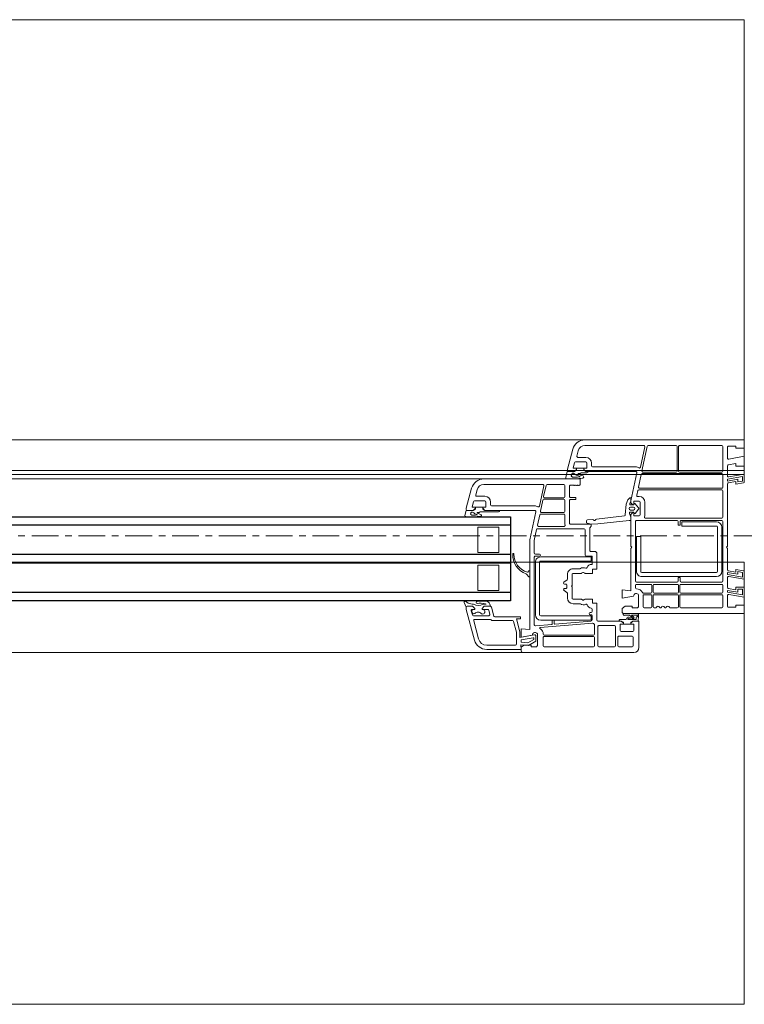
# Model space of a CAD drawing. Header units: centimetres. Extents: x 376 to 6517, y 1901 to 66534.
# Tile 94 of 105: x 2736 to 2770, y 66290 to 66337. Entities that reach past the tile are written whole.
import ezdxf

# ---------------------------------------------------------------- set-up
doc = ezdxf.new("R2010")
doc.units = ezdxf.units.CM
doc.linetypes.add('Linia siatki', pattern=[2.2225, 1.27, -0.3175, 0.3175, -0.3175])
for name, color, linetype, lineweight in [('A-DETL-GENF', 7, 'Continuous', 5), ('A-GENM', 7, 'Continuous', 5), ('A-GLAZ', 7, 'Continuous', 5), ('S-GRID', 7, 'Continuous', 5)]:
    doc.layers.add(name, color=color, linetype=linetype, lineweight=lineweight)

# ---------------------------------------------------------------- blocks, each defined once
blk = doc.blocks.new('Windows_S9000-Double-Vent-Window-with-Sashbars - O3 Windows_S9000-Double-Vent-Window-with-Sashbars 2-9090698-__-00_00 Przyziemie PB')
at = {"layer": 'A-DETL-GENF'}
for p, q in [((-58.5, 6.7), (-63.75, 6.7)), ((-58.4, 6.45), (-58.4, 6.6)), ((-58.392, 6.33), (-58.4, 6.55)), ((-58.4, 6.55), (-56.769, 6.55)), ((-64, 6.45), (-64, 5.2)), ((-63.73, 5.97), (-63.73, 6.38)), ((-63.68, 6.43), (-63.04, 6.43)), ((-62.99, 6.38), (-62.99, 5.97)), ((-62.89, 6.38), (-62.89, 5.47)), ((-62.09, 6.43), (-62.84, 6.43)), ((-62.04, 5.47), (-62.04, 6.38)), ((-61.89, 6.38), (-61.89, 5.99)), ((-59.5, 6.43), (-61.84, 6.43)), ((-59.45, 5.99), (-59.45, 6.38)), ((-59.18, 6.37), (-59.13, 6.42)), ((-59.18, 5.811), (-59.18, 6.37)), ((-59.13, 6.42), (-58.88, 6.42)), ((-59.1, 6.165), (-58.75, 6.368)), ((-59.1, 5.911), (-59.1, 6.165)), ((-58.723, 6.244), (-59, 6.085)), ((-59, 6.085), (-59, 6.012)), ((-58.977, 5.993), (-58.4, 6.094)), ((-58.88, 6.42), (-58.88, 6.35)), ((-58.88, 6.35), (-58.55, 6.35)), ((-58.75, 6.368), (-58.392, 6.33)), ((-58.4, 6.21), (-58.723, 6.244)), ((-58.55, 6.35), (-58.4, 6.45)), ((-58.4, 6.094), (-58.4, 6.21)), ((-58.19, 5.76), (-58.19, 6.29)), ((-58.13, 6.35), (-56.769, 6.35)), ((-56.19, 6.105), (-55.8, 4.652)), ((-63.76, 5.35), (-63.76, 5.65)), ((-63.71, 5.7), (-63.16, 5.7)), ((-63.04, 5.92), (-63.68, 5.92)), ((-63.11, 5.65), (-63.11, 5.35)), ((-61.89, 5.82), (-61.89, 5.391)), ((-61.84, 5.94), (-59.5, 5.94)), ((-59.5, 5.87), (-61.84, 5.87)), ((-59.45, 5.761), (-59.45, 5.82)), ((-58.35, 5.984), (-59.041, 5.862)), ((-58.4, 5.97), (-58.945, 5.874)), ((-58.81, 1.35), (-58.81, 5.611)), ((-58.81, 5.611), (-58.4, 5.575)), ((-58.4, 5.575), (-58.4, 5.97)), ((-58.35, 5.739), (-58.35, 5.984)), ((-58.182, 5.1), (-58.347, 5.713)), ((-58.048, 5.217), (-58.187, 5.734)), ((-56.383, 6.054), (-56.152, 5.193)), ((-64, 5.2), (-63.71, 5.2)), ((-63.974, 4.954), (-63.955, 5.2)), ((-63.955, 5.2), (-63.71, 5.2)), ((-63.61, 5.35), (-63.76, 5.35)), ((-63.71, 5.2), (-63.61, 5.3)), ((-63.71, 5.2), (-63.638, 5.251)), ((-63.61, 5.3), (-63.61, 5.35)), ((-63.61, 5.26), (-63.61, 5.349)), ((-63.61, 5.349), (-63.26, 5.349)), ((-63.11, 5.35), (-63.26, 5.35)), ((-63.26, 5.35), (-63.26, 5.3)), ((-63.26, 5.349), (-63.26, 5.26)), ((-63.26, 5.3), (-63.16, 5.2)), ((-63.231, 5.251), (-63.159, 5.2)), ((-63.16, 5.2), (-62.05, 5.2)), ((-63.159, 5.2), (-63.055, 5.2)), ((-62.84, 5.42), (-62.09, 5.42)), ((-62, 5.15), (-62, 4.36)), ((-61.792, 5.295), (-59.306, 5.513)), ((-61.78, 5.15), (-61.78, 4.95)), ((-60.002, 5.351), (-61.734, 5.2)), ((-59.333, 5.16), (-61.733, 5.16)), ((-61.733, 5.16), (-61.733, 4.96)), ((-59.98, 5.182), (-59.98, 5.331)), ((-59.9, 5.162), (-59.96, 5.162)), ((-59.88, 5.344), (-59.88, 5.182)), ((-59.084, 5.432), (-59.862, 5.364)), ((-59.03, 2.17), (-59.03, 5.382)), ((-57.035, 5.18), (-58, 5.18)), ((-63.3, 4.85), (-69, 4.85)), ((-69, 4.85), (-69, 4.45)), ((-63.296, 4.85), (-63.92, 4.85)), ((-63.887, 4.92), (-63.659, 4.92)), ((-63.858, 5.13), (-63.866, 5.033)), ((-63.497, 5.13), (-63.858, 5.13)), ((-63.653, 4.938), (-63.749, 5.018)), ((-63.71, 5.106), (-63.5, 5.08)), ((-63.682, 5.039), (-63.544, 4.925)), ((-63.515, 5.022), (-63.663, 5.04)), ((-63.544, 4.925), (-63.337, 4.92)), ((-63.115, 5.13), (-63.375, 5.13)), ((-63.2, 4.6), (-63.2, 4.75)), ((-61.78, 4.75), (-61.78, 4.634)), ((-61.733, 4.96), (-59.333, 4.96)), ((-61.73, 4.9), (-61.68, 4.9)), ((-61.68, 4.8), (-61.73, 4.8)), ((-59.283, 4.91), (-59.283, 2.41)), ((-59.083, 2.41), (-59.083, 4.91)), ((-58.37, 5), (-58.37, 5.1)), ((-58.37, 5.1), (-58.182, 5.1)), ((-57.153, 5), (-58.37, 5)), ((-56.99, 4.537), (-57.104, 4.963)), ((-56.2, 5.13), (-56.949, 5.13)), ((-56.918, 4.887), (-56.865, 4.687)), ((-56.139, 4.95), (-56.87, 4.95)), ((-56.037, 4.713), (-56.091, 4.913)), ((-69, 4.45), (-68.6, 4.45)), ((-68.6, 4.45), (-68.6, 4.55)), ((-68.6, 4.55), (-68.25, 4.55)), ((-68.2, 4.5), (-68.2, 3.989)), ((-67.98, 4.53), (-67.98, 4)), ((-65.99, 4.58), (-67.93, 4.58)), ((-65.94, 4), (-65.94, 4.53)), ((-65.87, 4.53), (-65.87, 4)), ((-65.49, 4.58), (-65.82, 4.58)), ((-64.725, 4.58), (-64.78, 4.58)), ((-64.675, 4), (-64.675, 4.53)), ((-64.605, 4.53), (-64.605, 4)), ((-64.25, 4.58), (-64.555, 4.58)), ((-64.2, 4), (-64.2, 4.53)), ((-63.98, 4.52), (-63.93, 4.57)), ((-63.98, 3.961), (-63.98, 4.52)), ((-63.93, 4.57), (-63.68, 4.57)), ((-63.68, 4.57), (-63.68, 4.5)), ((-63.68, 4.5), (-63.35, 4.5)), ((-63.35, 4.5), (-63.2, 4.6)), ((-62, 4.36), (-61.8, 4.36)), ((-61.8, 4.36), (-61.8, 4.16)), ((-61.188, 4.38), (-60.87, 4.38)), ((-56.651, 4.5), (-56.942, 4.5)), ((-56.911, 4.5), (-56.651, 4.5)), ((-56.81, 4.28), (-56.876, 4.326)), ((-56.817, 4.65), (-56.551, 4.65)), ((-56.601, 4.4), (-56.742, 4.4)), ((-56.742, 4.4), (-56.709, 4.386)), ((-56.651, 4.5), (-56.551, 4.6)), ((-56.551, 4.6), (-56.651, 4.5)), ((-56.551, 4.65), (-56.576, 4.65)), ((-56.551, 4.6), (-56.551, 4.65)), ((-56.551, 4.65), (-56.551, 4.6)), ((-56.142, 4.65), (-56.201, 4.65)), ((-56.201, 4.65), (-56.201, 4.6)), ((-56.201, 4.6), (-56.201, 4.65)), ((-56.201, 4.65), (-56.085, 4.65)), ((-56.201, 4.6), (-56.101, 4.5)), ((-56.101, 4.5), (-56.201, 4.6)), ((-56.101, 4.5), (-55.847, 4.5)), ((-55.85, 4.5), (-56.101, 4.5)), ((-55.769, 4.26), (-55.895, 4.359)), ((-55.8, 4.652), (-55.8, 4.548)), ((-55.799, 4.536), (-55.7, 4.327)), ((-68.259, 3.939), (-69, 4.07)), ((-69, 4.07), (-69, 3.6)), ((-68.2, 3.838), (-68.91, 3.963)), ((-68.91, 3.963), (-68.91, 3.69)), ((-68.69, 3.833), (-68.2, 3.746)), ((-68.69, 3.69), (-68.69, 3.833)), ((-68.2, 3.746), (-68.2, 3.838)), ((-67.98, 3.83), (-67.98, 3.51)), ((-67.93, 3.95), (-65.99, 3.95)), ((-65.99, 3.88), (-67.93, 3.88)), ((-65.94, 3.51), (-65.94, 3.83)), ((-65.87, 3.83), (-65.87, 3.51)), ((-65.82, 3.95), (-64.725, 3.95)), ((-64.725, 3.88), (-65.82, 3.88)), ((-64.675, 3.51), (-64.675, 3.83)), ((-64.605, 3.83), (-64.605, 3.51)), ((-64.555, 3.95), (-64.25, 3.95)), ((-64.216, 3.88), (-64.555, 3.88)), ((-63.2, 4.12), (-63.745, 4.024)), ((-63.61, 1.75), (-63.61, 3.761)), ((-63.61, 3.761), (-63.2, 3.725)), ((-63.2, 3.725), (-63.2, 4.12)), ((-61.8, 4.16), (-61.447, 4.16)), ((-61.335, 4.203), (-61.272, 4.167)), ((-61.247, 4.16), (-60.87, 4.16)), ((-60.82, 4.11), (-60.82, 3.58)), ((-60.6, 4.11), (-60.6, 3.881)), ((-60.576, 3.839), (-60.444, 3.756)), ((-57.35, 3.75), (-57.35, 2.55)), ((-56.35, 3.75), (-57.35, 3.75)), ((-56.35, 2.55), (-56.35, 3.75)), ((-69, 3.6), (-68.6, 3.6)), ((-68.91, 3.69), (-68.69, 3.69)), ((-68.6, 3.6), (-68.6, 3.725)), ((-68.6, 3.725), (-68.241, 3.662)), ((-68.2, 3.613), (-68.2, 3.139)), ((-67.98, 3.3), (-67.98, 0.48)), ((-67.93, 3.46), (-65.99, 3.46)), ((-66.005, 3.35), (-67.93, 3.35)), ((-65.955, 3.155), (-65.955, 3.3)), ((-65.855, 3.3), (-65.855, 3.155)), ((-65.82, 3.46), (-64.725, 3.46)), ((-63.88, 3.35), (-65.805, 3.35)), ((-64.555, 3.46), (-63.88, 3.46)), ((-63.83, 3.51), (-63.83, 3.625)), ((-63.83, 0.48), (-63.83, 3.3)), ((-60.82, 3.58), (-60.79, 3.55)), ((-60.79, 3.55), (-60.82, 3.52)), ((-60.82, 3.52), (-60.82, 2.99)), ((-60.444, 3.344), (-60.576, 3.261)), ((-60.57, 3.625), (-60.57, 3.475)), ((-60.47, 3.65), (-60.545, 3.65)), ((-60.545, 3.45), (-60.47, 3.45)), ((-68.259, 3.089), (-69, 3.22)), ((-69, 3.22), (-69, 2.862)), ((-68.959, 2.813), (-68.6, 2.75)), ((-68.2, 2.988), (-68.91, 3.113)), ((-68.91, 3.113), (-68.91, 2.896)), ((-68.91, 2.896), (-68.69, 2.857)), ((-68.69, 2.983), (-68.2, 2.896)), ((-68.69, 2.857), (-68.69, 2.983)), ((-68.6, 2.75), (-68.6, 2.875)), ((-68.6, 2.875), (-68.241, 2.812)), ((-68.2, 2.896), (-68.2, 2.988)), ((-67.93, 0.74), (-67.93, 2.84)), ((-67.73, 2.84), (-67.73, 0.74)), ((-67.68, 3.09), (-64.13, 3.09)), ((-64.13, 2.89), (-67.68, 2.89)), ((-65.88, 3.13), (-65.93, 3.13)), ((-64.08, 1.19), (-64.08, 2.84)), ((-63.88, 2.84), (-63.88, 1.19)), ((-61.447, 2.94), (-61.8, 2.94)), ((-61.8, 2.94), (-61.8, 2.74)), ((-61.272, 2.933), (-61.335, 2.897)), ((-60.87, 2.94), (-61.247, 2.94)), ((-60.6, 3.219), (-60.6, 2.99)), ((-58.81, 3.082), (-58.81, 2.838)), ((-58.657, 2.977), (-58.776, 3.096)), ((-58.776, 2.824), (-58.723, 2.878)), ((-68.2, 2.763), (-68.2, 1.75)), ((-61.8, 2.74), (-62, 2.74)), ((-62, 2.74), (-62, 2)), ((-61.78, 2.495), (-61.78, 2.14)), ((-59.333, 2.36), (-61.733, 2.36)), ((-61.733, 2.36), (-61.733, 2.16)), ((-60.87, 2.72), (-61.188, 2.72)), ((-57.35, 2.55), (-56.35, 2.55)), ((-61.9, 1.9), (-61.71, 1.9)), ((-61.76, 2.12), (-61.49, 2.12)), ((-61.733, 2.16), (-59.333, 2.16)), ((-61.44, 2.07), (-61.44, 0.87)), ((-59.28, 2.12), (-59.08, 2.12)), ((-59.08, 2.02), (-59.28, 2.02)), ((-59.03, 1.373), (-59.03, 1.97)), ((-57.35, 1.95), (-57.35, 0.75)), ((-56.35, 1.95), (-57.35, 1.95)), ((-56.35, 0.75), (-56.35, 1.95)), ((-68.2, 1.75), (-68.15, 1.7)), ((-68.15, 1.7), (-68.2, 1.65)), ((-68.2, 1.65), (-68.2, -1.313)), ((-63.66, 1.7), (-63.61, 1.75)), ((-63.61, 1.65), (-63.66, 1.7)), ((-63.61, 0.156), (-63.61, 1.65)), ((-61.66, 1.85), (-61.66, 0.792)), ((-63.88, 1.19), (-64.08, 1.19)), ((-59.139, 0.86), (-59.03, 1.373)), ((-59.095, 0.01), (-58.81, 1.35)), ((-67.68, 0.69), (-66.03, 0.69)), ((-66.03, 0.49), (-67.68, 0.49)), ((-66.03, 0.69), (-66.03, 0.49)), ((-65.955, 0.48), (-65.955, 0.625)), ((-65.93, 0.65), (-65.88, 0.65)), ((-65.855, 0.625), (-65.855, 0.48)), ((-63.531, 0.43), (-62.041, 0.584)), ((-62.041, 0.584), (-61.737, 0.6)), ((-61.737, 0.6), (-61.541, 0.562)), ((-61.675, 0.756), (-61.731, 0.7)), ((-61.731, 0.7), (-61.731, 0.6)), ((-61.731, 0.6), (-60.75, 0.6)), ((-61.501, 0.511), (-61.503, 0.451)), ((-61.39, 0.82), (-59.188, 0.82)), ((-60.7, 0.55), (-60.7, -0.515)), ((-60.48, 0.17), (-60.48, 0.568)), ((-60.446, 0.71), (-59.233, 0.71)), ((-59.184, 0.65), (-59.288, 0.16)), ((-57.35, 0.75), (-56.35, 0.75)), ((-67.98, 0.27), (-67.98, -0.98)), ((-67.93, 0.43), (-66.005, 0.43)), ((-64.31, 0.32), (-67.93, 0.32)), ((-65.805, 0.43), (-63.88, 0.43)), ((-64.28, -0.44), (-64.28, 0.16)), ((-64.06, -0.44), (-64.06, 0.16)), ((-64.01, 0.21), (-63.78, 0.21)), ((-63.974, -0.103), (-63.811, 0.09)), ((-63.76, 0.19), (-63.76, 0.055)), ((-63.76, 0.068), (-63.76, 0.052)), ((-63.74, 0.032), (-63.596, 0.035)), ((-63.74, 0.035), (-63.718, 0.035)), ((-63.718, 0.035), (-63.625, 0.12)), ((-63.61, 0.288), (-63.61, 0.43)), ((-63.61, 0.43), (-63.531, 0.43)), ((-63.548, 0.101), (-63.607, 0.272)), ((-63.35, 0.155), (-63.389, -0.347)), ((-61.982, 0.372), (-63.307, 0.2)), ((-61.55, 0.403), (-61.81, 0.388)), ((-59.337, 0.12), (-60.43, 0.12)), ((-59.373, 0.05), (-60.43, 0.05)), ((-57.325, 0.02), (-56.457, 0.02)), ((-56.457, 0.02), (-56.405, 0.05)), ((-56.405, 0.05), (-56.321, 0.05)), ((-56.159, 0.25), (-55.784, 0.25)), ((-56.052, 0.17), (-56.159, 0.17)), ((-55.735, 0.189), (-55.789, -0.05)), ((-63.815, -0.365), (-63.974, -0.177)), ((-63.76, -0.332), (-63.76, -0.348)), ((-63.76, -0.335), (-63.76, -0.47)), ((-63.61, -0.315), (-63.74, -0.312)), ((-63.704, -0.321), (-63.74, -0.315)), ((-63.598, -0.07), (-63.738, -0.07)), ((-63.738, -0.21), (-63.598, -0.21)), ((-63.625, -0.4), (-63.704, -0.321)), ((-63.611, -0.504), (-63.61, -0.436)), ((-63.61, -0.497), (-63.564, -0.384)), ((-63.389, -0.347), (-63.47, -0.552)), ((-60.48, 0), (-60.48, -0.53)), ((-59.274, -0.255), (-59.479, -1.22)), ((-59.437, -0.54), (-59.324, -0.01)), ((-56.68, -0.05), (-59.046, -0.05)), ((-57, -0.27), (-59.045, -0.27)), ((-57.385, -0.05), (-56.681, -0.05)), ((-56.95, -0.45), (-56.95, -0.32)), ((-56.73, -0.45), (-56.73, -0.22)), ((-56.71, -0.2), (-56.58, -0.2)), ((-56.681, -0.05), (-56.609, -0.101)), ((-56.58, -0.15), (-56.68, -0.05)), ((-56.58, -0.199), (-56.58, -0.11)), ((-56.58, -0.2), (-56.58, -0.15)), ((-56.23, -0.199), (-56.58, -0.199)), ((-56.13, -0.05), (-56.23, -0.15)), ((-56.23, -0.11), (-56.23, -0.199)), ((-56.23, -0.15), (-56.23, -0.2)), ((-56.23, -0.2), (-56.097, -0.2)), ((-56.13, -0.05), (-56.202, -0.101)), ((-56.078, -0.225), (-56.142, -0.463)), ((-55.789, -0.05), (-56.13, -0.05)), ((-55.85, -0.05), (-56.13, -0.05)), ((-56.055, -1.105), (-55.8, -0.154)), ((-55.8, -0.154), (-55.8, -0.1)), ((-63.78, -0.49), (-64.01, -0.49)), ((-63.942, -0.71), (-64.01, -0.71)), ((-63.939, -0.99), (-63.893, -0.77)), ((-63.895, -1.84), (-63.611, -0.504)), ((-63.61, -0.647), (-63.61, -0.497)), ((-63.581, -0.647), (-63.61, -0.647)), ((-63.481, -0.569), (-63.545, -0.633)), ((-60.75, -0.565), (-61, -0.565)), ((-61, -0.565), (-61, -0.665)), ((-61, -0.665), (-60.75, -0.665)), ((-60.7, -0.715), (-60.7, -1.2)), ((-60.48, -0.7), (-60.48, -1.23)), ((-60.43, -0.58), (-59.486, -0.58)), ((-59.522, -0.65), (-60.43, -0.65)), ((-59.586, -1.24), (-59.473, -0.71)), ((-56.19, -0.5), (-56.68, -0.5)), ((-56.296, -0.72), (-56.68, -0.72)), ((-56.316, -1.035), (-56.248, -0.783)), ((-68.6, -1.3), (-68.959, -1.363)), ((-68.6, -1.425), (-68.6, -1.3)), ((-68.241, -1.362), (-68.6, -1.425)), ((-67.98, -1.15), (-67.98, -1.75)), ((-67.93, -1.03), (-63.988, -1.03)), ((-64.024, -1.1), (-67.93, -1.1)), ((-64.103, -1.76), (-63.976, -1.16)), ((-61.16, -1.23), (-61.2, -1.27)), ((-61.2, -1.27), (-61.2, -1.55)), ((-61.14, -1.25), (-61.16, -1.23)), ((-61.12, -1.23), (-61.14, -1.25)), ((-61.1, -1.25), (-61.12, -1.23)), ((-61.08, -1.23), (-61.1, -1.25)), ((-61.06, -1.25), (-61.08, -1.23)), ((-61.04, -1.23), (-61.06, -1.25)), ((-61.02, -1.25), (-61.04, -1.23)), ((-61, -1.23), (-61.02, -1.25)), ((-60.98, -1.25), (-61, -1.23)), ((-60.96, -1.23), (-60.98, -1.25)), ((-60.94, -1.25), (-60.96, -1.23)), ((-60.92, -1.23), (-60.94, -1.25)), ((-60.9, -1.25), (-60.92, -1.23)), ((-60.75, -1.25), (-60.9, -1.25)), ((-60.43, -1.28), (-59.634, -1.28)), ((-59.43, -1.28), (-56.635, -1.28)), ((-69, -1.412), (-69, -1.77)), ((-69, -1.77), (-68.259, -1.639)), ((-68.91, -1.446), (-68.69, -1.407)), ((-68.91, -1.663), (-68.91, -1.446)), ((-68.2, -1.538), (-68.91, -1.663)), ((-68.69, -1.407), (-68.69, -1.533)), ((-68.69, -1.533), (-68.2, -1.446)), ((-68.2, -1.446), (-68.2, -1.538)), ((-68.2, -1.689), (-68.2, -2.163)), ((-67.93, -1.8), (-64.152, -1.8)), ((-61.526, -1.83), (-61.258, -1.83)), ((-61.258, -1.83), (-61.206, -1.8)), ((-61.206, -1.8), (-61.121, -1.8)), ((-61.2, -1.55), (-56.635, -1.55)), ((-60.948, -1.55), (-60.573, -1.55)), ((-60.948, -1.63), (-60.841, -1.63)), ((-60.799, -1.702), (-60.786, -1.72)), ((-60.524, -1.611), (-60.589, -1.9)), ((-68.6, -2.15), (-69, -2.15)), ((-69, -2.15), (-69, -2.62)), ((-68.6, -2.275), (-68.6, -2.15)), ((-68.241, -2.212), (-68.6, -2.275)), ((-67.98, -1.92), (-67.98, -3.08)), ((-65.93, -1.87), (-67.93, -1.87)), ((-65.88, -3.08), (-65.88, -1.92)), ((-65.81, -1.92), (-65.81, -3.08)), ((-64.188, -1.87), (-65.76, -1.87)), ((-64.386, -3.09), (-64.139, -1.93)), ((-64.074, -2.104), (-64.279, -3.07)), ((-61.48, -1.9), (-63.846, -1.9)), ((-61.8, -2.12), (-63.844, -2.12)), ((-61.75, -2.3), (-61.75, -2.17)), ((-61.481, -1.9), (-61.586, -1.9)), ((-61.53, -2.3), (-61.53, -2.07)), ((-61.51, -2.05), (-61.38, -2.05)), ((-61.409, -1.951), (-61.481, -1.9)), ((-61.38, -2), (-61.48, -1.9)), ((-61.381, -2.049), (-61.381, -1.96)), ((-61.031, -2.049), (-61.381, -2.049)), ((-61.38, -2.05), (-61.38, -2)), ((-61.031, -1.96), (-61.031, -2.049)), ((-60.93, -1.9), (-61.03, -2)), ((-61.03, -2), (-61.03, -2.05)), ((-61.03, -2.05), (-60.897, -2.05)), ((-60.93, -1.9), (-61.002, -1.951)), ((-60.878, -2.075), (-60.942, -2.313)), ((-60.589, -1.9), (-60.93, -1.9)), ((-60.65, -1.9), (-60.93, -1.9)), ((-60.855, -2.955), (-60.6, -2.003)), ((-60.6, -2.003), (-60.6, -1.95)), ((-69, -2.62), (-68.259, -2.489)), ((-68.2, -2.539), (-68.2, -3.05)), ((-60.99, -2.35), (-61.48, -2.35)), ((-61.097, -2.57), (-61.48, -2.57)), ((-61.116, -2.885), (-61.048, -2.633)), ((-68.6, -3), (-69, -3)), ((-69, -3), (-69, -3.4)), ((-68.6, -3.1), (-68.6, -3)), ((-68.25, -3.1), (-68.6, -3.1)), ((-67.93, -3.13), (-65.93, -3.13)), ((-65.76, -3.13), (-64.435, -3.13)), ((-64.23, -3.13), (-61.435, -3.13)), ((-69, -3.4), (-61.435, -3.4))]:
    blk.add_line(p, q, dxfattribs=at)
at = {"layer": 'A-DETL-GENF', "color": 176, "lineweight": 25, "true_color": 0x00007f}
for p, q in [((-57.9, 0.25), (-57.9, 4.25)), ((-57.9, 4.25), (-6.4, 4.25)), ((-57.9, 3.85), (-6.4, 3.85)), ((-57.9, 2.45), (-6.4, 2.45)), ((-57.9, 2.05), (-6.4, 2.05)), ((-57.9, 0.65), (-6.4, 0.65)), ((-6.4, 0.25), (-57.9, 0.25))]:
    blk.add_line(p, q, dxfattribs=at)
at = {"layer": 'A-DETL-GENF'}
for centre, radius, start, end in [((-63.75, 6.45), 0.25, 90, 180), ((-58.5, 6.6), 0.1, 0, 90), ((-56.769, 5.95), 0.6, 15, 90), ((-63.68, 6.38), 0.05, 90, 180), ((-63.04, 6.38), 0.05, 0, 90), ((-62.84, 6.38), 0.05, 90, 180), ((-62.09, 6.38), 0.05, 0, 90), ((-61.84, 6.38), 0.05, 90, 180), ((-59.5, 6.38), 0.05, 0, 90), ((-58.13, 6.29), 0.06, 90, 180), ((-56.769, 5.95), 0.4, 15, 90), ((-63.71, 5.65), 0.05, 90, 180), ((-63.68, 5.97), 0.05, 180, 270), ((-63.16, 5.65), 0.05, 0, 90), ((-63.04, 5.97), 0.05, 270, 0), ((-61.84, 5.99), 0.05, 180, 270), ((-61.84, 5.82), 0.05, 90, 180), ((-59.5, 5.99), 0.05, 270, 0), ((-59.5, 5.82), 0.05, 0, 90), ((-59.4, 5.761), 0.05, 180, 199.6056), ((-59.075, 5.876), 0.395, 199.6056, 235.9288), ((-59.07, 5.87), 0.125, 208.3576, 1.7838), ((-59.05, 5.911), 0.05, 180, 280), ((-58.98, 6.012), 0.02, 180, 280), ((-58.25, 5.739), 0.1, 180, 195), ((-58.09, 5.76), 0.1, 180, 195), ((-63.609, 5.21), 0.05, 90.4543, 125.2067), ((-63.26, 5.21), 0.05, 54.7824, 89.5457), ((-63.115, 5.19), 0.06, 270, 0), ((-62.84, 5.47), 0.05, 180, 270), ((-62.09, 5.47), 0.05, 270, 0), ((-62.05, 5.15), 0.05, 0, 90), ((-61.84, 5.391), 0.05, 180, 228.9855), ((-62.05, 5.15), 0.27, 37.5393, 48.9855), ((-61.796, 5.345), 0.05, 217.5393, 275), ((-61.73, 5.15), 0.05, 95, 180), ((-60, 5.331), 0.02, 0, 95), ((-59.96, 5.182), 0.02, 180, 270), ((-59.9, 5.182), 0.02, 270, 0), ((-59.86, 5.344), 0.02, 95, 180), ((-59.333, 4.91), 0.25, 0, 90), ((-59.307, 5.533), 0.02, 275, 55.9288), ((-59.08, 5.382), 0.05, 0, 95), ((-58, 5.23), 0.05, 195, 270), ((-57.035, 5.13), 0.05, 30, 90), ((-56.949, 5.18), 0.05, 210, 270), ((-56.2, 5.18), 0.05, 270, 15), ((-63.755, 4.937), 0.22, 175.5415, 192.5096), ((-63.92, 4.9), 0.05, 192.5096, 270), ((-63.906, 4.969), 0.027, 90.0711, 243.1743), ((-63.929, 4.923), 0.025, 22.5874, 63.1743), ((-63.906, 5.036), 0.04, 270.0711, 355.5415), ((-63.887, 4.94), 0.02, 202.5874, 270), ((-63.717, 5.057), 0.05, 82.9509, 230.0083), ((-63.704, 5.062), 0.02, 60.5913, 220.9248), ((-63.702, 5.017), 0.03, 46.9578, 103.3612), ((-63.659, 5.07), 0.03, 178.1549, 262.9509), ((-63.659, 4.93), 0.01, 270, 50.0083), ((-63.503, 5.121), 0.1, 262.9509, 350.7664), ((-63.497, 5.105), 0.025, 262.9509, 90), ((-63.375, 5.1), 0.03, 90, 170.7664), ((-63.296, 4.893), 0.0425, 270, 130.5866), ((-63.3, 4.75), 0.1, 0, 90), ((-61.73, 4.95), 0.05, 180, 270), ((-61.73, 4.75), 0.05, 90, 180), ((-61.68, 4.85), 0.05, 270, 90), ((-59.333, 4.91), 0.05, 0, 90), ((-57.153, 4.95), 0.05, 15, 90), ((-56.87, 4.9), 0.05, 90, 195), ((-56.817, 4.7), 0.05, 195, 270), ((-56.579, 4.76), 0.109, 58.0208, 271.5921), ((-56.36, 4.996), 0.216, 221.6463, 315.4955), ((-56.162, 4.751), 0.103, 281.4555, 115.1691), ((-56.139, 4.9), 0.05, 15, 90), ((-56.085, 4.7), 0.05, 270, 15), ((-68.25, 4.5), 0.05, 0, 90), ((-67.93, 4.53), 0.05, 90, 180), ((-65.99, 4.53), 0.05, 0, 90), ((-65.82, 4.53), 0.05, 90, 180), ((-65.49, 4.53), 0.05, 23.1618, 90), ((-65.37, 4.581), 0.08, 203.1618, 334.6683), ((-65.252, 4.526), 0.05, 25.3317, 154.6683), ((-65.135, 4.581), 0.08, 205.3317, 334.6683), ((-65.017, 4.526), 0.05, 25.3317, 154.6683), ((-64.9, 4.581), 0.08, 205.3317, 336.8382), ((-64.78, 4.53), 0.05, 90, 156.8382), ((-64.725, 4.53), 0.05, 0, 90), ((-64.555, 4.53), 0.05, 90, 180), ((-64.25, 4.53), 0.05, 0, 90), ((-61.73, 4.634), 0.05, 180, 265.752), ((-61.75, 4.365), 0.22, 18.4888, 85.752), ((-61.494, 4.451), 0.05, 198.4888, 294.743), ((-61.36, 4.16), 0.27, 57.5383, 114.743), ((-61.36, 4.16), 0.05, 60, 150), ((-61.188, 4.43), 0.05, 237.5383, 270), ((-60.87, 4.11), 0.27, 0, 90), ((-56.942, 4.55), 0.05, 195, 270), ((-56.911, 4.48), 0.02, 90, 181.2897), ((-56.649, 4.486), 0.281, 181.2897, 210.6953), ((-56.848, 4.367), 0.05, 209.704, 235.4664), ((-56.519, 5.797), 1.544, 259.1305, 277.7077), ((-56.479, 5.217), 0.862, 254.5841, 280.8607), ((-56.367, 3.979), 0.481, 61.2886, 119.054), ((-56.319, 4.32), 0.05, 6.9446, 87.7224), ((-56.319, 4.316), 0.05, 278.6519, 343.4653), ((-56.329, 4.319), 0.06, 343.4653, 6.9446), ((-56.305, 2.742), 1.668, 75.7835, 84.1888), ((-55.85, 4.55), 0.05, 270, 358), ((-55.847, 4.55), 0.05, 270, 343.356), ((-55.743, 4.302), 0.0494, 238.8215, 29.9742), ((-68.25, 3.989), 0.05, 260, 0), ((-67.93, 4), 0.05, 180, 270), ((-67.93, 3.83), 0.05, 90, 180), ((-65.99, 4), 0.05, 270, 0), ((-65.99, 3.83), 0.05, 0, 90), ((-65.82, 4), 0.05, 180, 270), ((-65.82, 3.83), 0.05, 90, 180), ((-64.725, 4), 0.05, 270, 0), ((-64.725, 3.83), 0.05, 0, 90), ((-64.555, 4), 0.05, 180, 270), ((-64.555, 3.83), 0.05, 90, 180), ((-64.25, 4), 0.05, 270, 0), ((-64.216, 3.83), 0.05, 28.7516, 90), ((-63.87, 4.02), 0.345, 208.7516, 268.5493), ((-63.87, 4.02), 0.125, 208.3576, 1.7838), ((-61.447, 4.21), 0.05, 270, 330), ((-61.247, 4.21), 0.05, 240, 270), ((-60.87, 4.11), 0.05, 0, 90), ((-60.55, 3.881), 0.05, 180, 238), ((-60.47, 3.713), 0.05, 0, 58), ((-68.25, 3.613), 0.05, 0, 80), ((-67.93, 3.51), 0.05, 180, 270), ((-67.93, 3.3), 0.05, 90, 180), ((-66.005, 3.3), 0.05, 0, 90), ((-65.99, 3.51), 0.05, 270, 0), ((-65.82, 3.51), 0.05, 180, 270), ((-65.805, 3.3), 0.05, 90, 180), ((-64.725, 3.51), 0.05, 270, 0), ((-64.555, 3.51), 0.05, 180, 270), ((-63.88, 3.51), 0.05, 270, 0), ((-63.88, 3.3), 0.05, 0, 90), ((-63.88, 3.625), 0.05, 0, 88.5493), ((-60.545, 3.625), 0.025, 90, 180), ((-60.545, 3.475), 0.025, 180, 270), ((-60.47, 3.7), 0.05, 270, 0), ((-60.47, 3.4), 0.05, 0, 90), ((-60.47, 3.387), 0.05, 302, 360), ((-68.95, 2.862), 0.05, 180, 260), ((-68.25, 3.139), 0.05, 260, 0), ((-68.25, 2.763), 0.05, 0, 80), ((-67.68, 2.84), 0.25, 90, 180), ((-67.68, 2.84), 0.05, 90, 180), ((-65.93, 3.155), 0.025, 180, 270), ((-65.88, 3.155), 0.025, 270, 0), ((-64.13, 2.84), 0.25, 360, 90), ((-64.13, 2.84), 0.05, 0, 90), ((-61.447, 2.89), 0.05, 30, 90), ((-61.36, 2.94), 0.05, 210, 300), ((-61.247, 2.89), 0.05, 90, 120), ((-60.87, 2.99), 0.05, 270, 0), ((-60.87, 2.99), 0.27, 270, 0), ((-60.55, 3.219), 0.05, 122, 180), ((-58.79, 3.082), 0.02, 45, 180), ((-58.79, 2.838), 0.02, 180, 315), ((-58.708, 2.864), 0.02, 73.5245, 135), ((-58.957, 2.021), 0.898, 359.8874, 73.5245), ((-58.621, 3.012), 0.05, 225, 249.45), ((-58.98, 2.056), 0.971, 357.4591, 69.45), ((-61.76, 2.495), 0.02, 87.612, 180), ((-61.75, 2.735), 0.22, 267.612, 341.5112), ((-61.494, 2.649), 0.05, 65.257, 161.5112), ((-61.36, 2.94), 0.27, 245.257, 302.4617), ((-61.188, 2.67), 0.05, 90, 122.4617), ((-59.333, 2.41), 0.05, 270, 0), ((-59.333, 2.41), 0.25, 270, 0), ((-61.9, 2), 0.1, 180, 270), ((-61.76, 2.14), 0.02, 180, 270), ((-61.71, 1.85), 0.05, 360, 90), ((-61.49, 2.07), 0.05, 0, 90), ((-59.28, 2.07), 0.05, 90, 270), ((-59.08, 2.17), 0.05, 270, 0), ((-59.08, 1.97), 0.05, 0, 90), ((-58.035, 2.017), 0.025, 172.6392, 352.6392), ((-67.93, 0.48), 0.05, 180, 270), ((-67.68, 0.74), 0.25, 180, 270), ((-67.68, 0.74), 0.05, 180, 270), ((-66.005, 0.48), 0.05, 270, 0), ((-65.93, 0.625), 0.025, 90, 180), ((-65.88, 0.625), 0.025, 0, 90), ((-65.805, 0.48), 0.05, 180, 270), ((-63.88, 0.48), 0.05, 270, 0), ((-61.71, 0.792), 0.05, 315, 360), ((-61.551, 0.513), 0.05, 357.8273, 78.5022), ((-61.39, 0.87), 0.05, 180, 270), ((-60.75, 0.55), 0.05, 360, 90), ((-60.446, 0.66), 0.05, 90, 199.8987), ((-60.7, 0.568), 0.22, 0, 19.8987), ((-59.233, 0.66), 0.05, 348, 90), ((-59.188, 0.87), 0.05, 270, 348), ((-67.93, 0.27), 0.05, 90, 180), ((-64.31, 0.27), 0.05, 339.8945, 90), ((-64.01, 0.16), 0.27, 159.8945, 180), ((-64.01, 0.16), 0.05, 90, 180), ((-63.79, 0.068), 0.03, 0, 134.4752), ((-63.78, 0.19), 0.02, 360, 90), ((-63.74, 0.055), 0.02, 180, 270), ((-63.74, 0.052), 0.02, 180, 271.0642), ((-63.66, 0.156), 0.05, 315, 0), ((-63.56, 0.288), 0.05, 180, 199.2148), ((-63.595, 0.085), 0.05, 269.1308, 19.2148), ((-63.3, 0.151), 0.05, 97.8995, 175.513), ((-61.989, 0.421), 0.05, 277.8995, 337.8995), ((-61.896, 0.383), 0.05, 33.2146, 157.8995), ((-61.812, 0.438), 0.05, 213.2146, 273.2146), ((-61.553, 0.453), 0.05, 273.2146, 357.8273), ((-60.43, 0.17), 0.05, 180, 270), ((-60.43, 0), 0.05, 90, 180), ((-59.373, 0), 0.05, 348, 90), ((-59.337, 0.17), 0.05, 270, 348), ((-59.046, 0), 0.05, 168, 270), ((-57.325, -0.04), 0.06, 90, 180), ((-56.481, 0.183), 0.04, 99.4614, 250.1466), ((-57.204, -1.751), 2.025, 63.9755, 69.5002), ((-56.159, -1.75), 2, 90, 99.4614), ((-56.159, -1.75), 1.92, 90, 95.1538), ((-56.773, -0.923), 1.171, 54.6608, 67.8748), ((-56.321, 0.06), 0.01, 270, 59.4092), ((-56.072, 0.065), 0.04, 233.8523, 333.9744), ((-56.002, 0.193), 0.055, 204.3151, 277.5128), ((-55.784, -0.075), 0.28, 142.849, 153.9744), ((-55.977, 0.108), 0.035, 121.0941, 197.6747), ((-55.784, 0.2), 0.05, 347.3698, 90), ((-64.01, -0.44), 0.27, 180, 270), ((-64.01, -0.44), 0.05, 180, 270), ((-63.94, -0.14), 0.05, 132.7094, 227.2906), ((-63.79, -0.348), 0.03, 214.8148, 0), ((-63.738, -0.14), 0.07, 90, 270), ((-63.74, -0.332), 0.02, 88.9465, 180), ((-63.74, -0.335), 0.02, 90, 180), ((-63.66, -0.436), 0.05, 0, 45), ((-63.61, -0.365), 0.05, 337.8461, 89.9462), ((-63.598, -0.14), 0.07, 270, 90), ((-59.225, -0.265), 0.05, 55.8788, 168), ((-59.045, 0), 0.27, 235.8788, 270), ((-57, -0.32), 0.05, 0, 90), ((-56.68, -0.45), 0.27, 180, 270), ((-56.71, -0.22), 0.02, 90, 180), ((-56.68, -0.45), 0.05, 180, 270), ((-56.58, -0.06), 0.05, 234.7824, 269.5457), ((-56.231, -0.06), 0.05, 270.4543, 305.2176), ((-56.19, -0.45), 0.05, 270, 345), ((-56.097, -0.22), 0.02, 345, 90), ((-55.85, -0.1), 0.05, 0, 89.8362), ((-63.942, -0.76), 0.05, 348, 90), ((-63.78, -0.47), 0.02, 270, 0), ((-63.581, -0.597), 0.05, 270, 315), ((-63.517, -0.533), 0.05, 315, 337.8461), ((-60.75, -0.515), 0.05, 270, 0), ((-60.75, -0.715), 0.05, 360, 90), ((-60.43, -0.53), 0.05, 180, 270), ((-60.43, -0.7), 0.05, 90, 180), ((-59.522, -0.7), 0.05, 348, 90), ((-59.486, -0.53), 0.05, 270, 348), ((-56.296, -0.77), 0.05, 345, 90), ((-68.95, -1.412), 0.05, 100, 180), ((-68.25, -1.313), 0.05, 280, 0), ((-67.93, -0.98), 0.05, 180, 270), ((-67.93, -1.15), 0.05, 90, 180), ((-64.024, -1.15), 0.05, 348, 90), ((-63.988, -0.98), 0.05, 270, 348), ((-60.75, -1.2), 0.05, 270, 0), ((-60.43, -1.23), 0.05, 180, 270), ((-59.634, -1.23), 0.05, 270, 348), ((-59.43, -1.23), 0.05, 168, 270), ((-56.635, -0.95), 0.33, 270, 345), ((-56.635, -0.95), 0.6, 270, 345), ((-68.25, -1.689), 0.05, 0, 100), ((-67.93, -1.75), 0.05, 180, 270), ((-64.152, -1.75), 0.05, 270, 348), ((-63.846, -1.85), 0.05, 168, 270), ((-61.526, -1.89), 0.06, 90, 180), ((-61.331, -1.638), 0.05, 101.3285, 255.3538), ((-61.569, -2.548), 0.89, 59.4092, 75.3538), ((-60.948, -3.55), 2, 90, 101.3285), ((-61.562, -2.773), 1.171, 54.6341, 72.3023), ((-60.948, -3.55), 1.92, 90, 97.6827), ((-61.121, -1.79), 0.01, 270, 59.4092), ((-60.861, -1.785), 0.04, 234.6341, 333.9737), ((-60.791, -1.607), 0.055, 204.3151, 277.5128), ((-60.573, -1.925), 0.28, 139.874, 153.9737), ((-60.766, -1.692), 0.035, 121.0941, 197.6747), ((-60.802, -1.732), 0.02, 319.874, 35.4442), ((-60.573, -1.6), 0.05, 347.3698, 90), ((-68.25, -2.163), 0.05, 280, 0), ((-67.93, -1.92), 0.05, 90, 180), ((-65.93, -1.92), 0.05, 0, 90), ((-65.76, -1.92), 0.05, 90, 180), ((-64.188, -1.92), 0.05, 348, 90), ((-64.025, -2.114), 0.05, 55.6149, 168), ((-63.844, -1.85), 0.27, 235.6149, 270), ((-61.8, -2.17), 0.05, 0, 90), ((-61.48, -2.3), 0.27, 180, 270), ((-61.51, -2.07), 0.02, 90, 180), ((-61.48, -2.3), 0.05, 180, 270), ((-61.38, -1.91), 0.05, 234.7824, 269.5457), ((-61.031, -1.91), 0.05, 270.4543, 305.2176), ((-60.99, -2.3), 0.05, 270, 345), ((-60.897, -2.07), 0.02, 345, 90), ((-60.65, -1.95), 0.05, 0, 90), ((-68.25, -2.539), 0.05, 0, 100), ((-61.097, -2.62), 0.05, 345, 90), ((-68.25, -3.05), 0.05, 270, 0), ((-67.93, -3.08), 0.05, 180, 270), ((-65.93, -3.08), 0.05, 270, 0), ((-65.76, -3.08), 0.05, 180, 270), ((-64.435, -3.08), 0.05, 270, 348), ((-64.23, -3.08), 0.05, 168, 270), ((-61.435, -2.8), 0.33, 270, 345), ((-61.435, -2.8), 0.6, 270, 345)]:
    blk.add_arc(centre, radius, start, end, dxfattribs=at)
at = {"layer": 'A-GENM'}
for p, q in [((-61.125, 6.7), (-3.175, 6.7)), ((-58.917, -1.55), (-5.383, -1.55)), ((-65.217, -3.4), (65.217, -3.4))]:
    blk.add_line(p, q, dxfattribs=at)
at = {"layer": 'A-GLAZ'}
for p, q in [((69, 23.4), (-69, 23.4)), ((-69, 23.4), (-69, 2.4)), ((-69, 2.4), (69, 2.4)), ((-69, -1.95), (-69, -1.75)), ((69, -1.75), (-69, -1.75)), ((-69, -23.35), (-69, -1.95)), ((-69, -1.95), (69, -1.95)), ((69, -23.35), (-69, -23.35))]:
    blk.add_line(p, q, dxfattribs=at)

msp = doc.modelspace()

# ---------------------------------------------------------------- linework, layer by layer
at = {"layer": 'S-GRID', "color": 9, "linetype": 'Linia siatki', "true_color": 0xc0c0c0}
msp.add_line((1669.563, 66312.512), (3077.65, 66312.512), dxfattribs=at)

# ---------------------------------------------------------------- block references
at = {"layer": 'A-GLAZ', "rotation": 180}
msp.add_blockref('Windows_S9000-Double-Vent-Window-with-Sashbars - O3 Windows_S9000-Double-Vent-Window-with-Sashbars 2-9090698-__-00_00 Przyziemie PB', (2701.197, 66313.662), dxfattribs=at)

doc.saveas('drawing.dxf')
